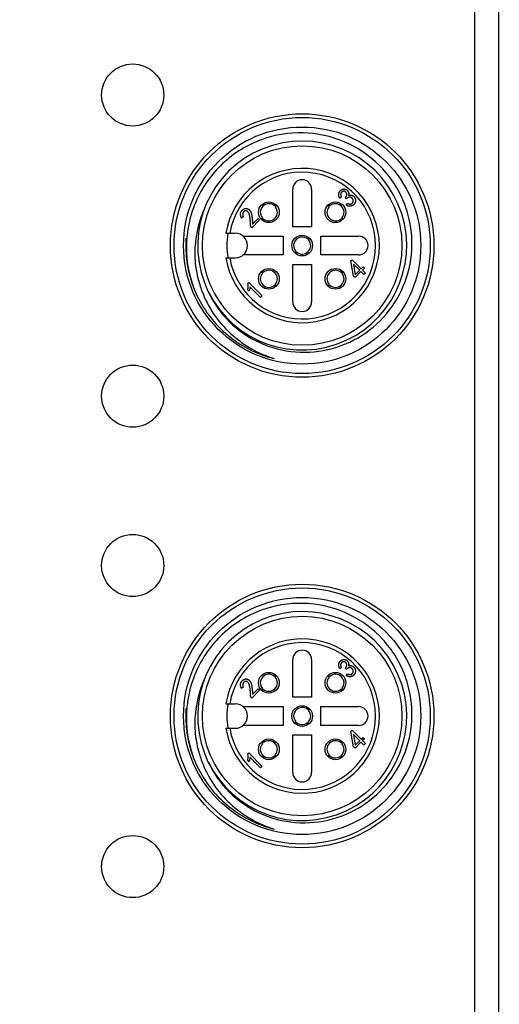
# Model space of a CAD drawing. Header units: inches. Extents: x 0 to 891, y 0 to 630.
# Tile 7 of 19: x 334 to 360, y 292 to 345. Entities that reach past the tile are written whole.
import ezdxf

# ---------------------------------------------------------------- set-up
doc = ezdxf.new("R2010")
doc.units = ezdxf.units.IN
doc.header["$MEASUREMENT"] = 0
doc.layers.add('Dimension', color=150, linetype='Continuous')
doc.layers.add('Visible', color=7, linetype='Continuous')
doc.styles.get("Standard").update_dxf_attribs({"font": 'simsun.ttc', "height": 1.5})
doc.dimstyles.get("Standard").update_dxf_attribs({"dimtxt": 1.5, "dimasz": 0.75, "dimexe": 0.18, "dimexo": 0.0625, "dimgap": 0, "dimtad": 0, "dimzin": 0, "dimdsep": 46, "dimtxsty": 'Standard', "dimcen": 0, "dimclrd": 256, "dimclre": 256, "dimclrt": 30, "dimadec": 0, "dimazin": 0, "dimtfac": 1, "dimtofl": 0, "dimtmove": 0, "dimatfit": 3, "dimfxl": 1, "dimtolj": 1, "dimtzin": 0, "dimlwd": -1, "dimlwe": -1, "dimarcsym": 0})

# ---------------------------------------------------------------- blocks, each defined once
blk = doc.blocks.new('*D105')
at = {"layer": 'Defpoints', "color": 0}
for p in [(334.156, 427.586), (390.156, 427.586), (334.156, 237.586)]:
    blk.add_point(p, dxfattribs=at)
at = {"layer": 'Dimension'}
for p, q in [((334.406, 427.586), (390.876, 427.586)), ((390.156, 424.586), (390.156, 344.753)), ((390.156, 240.586), (390.156, 320.418)), ((334.406, 237.586), (390.876, 237.586))]:
    blk.add_line(p, q, dxfattribs=at)
for points in [[(390.656, 424.586), (389.656, 424.586), (390.156, 427.586)], [(389.656, 240.586), (390.656, 240.586), (390.156, 237.586)]]:
    blk.add_solid(points, dxfattribs=at)
at = {"layer": 'Dimension', "color": 30, "insert": (390.156, 332.586), "char_height": 6, "attachment_point": 5, "rotation": 90}
blk.add_mtext('\\A1;190.00', dxfattribs=at)

msp = doc.modelspace()

# ---------------------------------------------------------------- linework, layer by layer
at = {"layer": 'Visible'}
for p, q in [((358.307, 427.086), (358.307, 238.086)), ((359.593, 238.086), (359.593, 427.086)), ((348.656, 333.586), (348.656, 335.586)), ((349.656, 335.586), (349.656, 333.586)), ((351.239, 335.161), (351.152, 335.099)), ((351.5, 335.074), (351.446, 335.128)), ((347.687, 334.695), (347.757, 334.76)), ((347.795, 334.722), (347.73, 334.653)), ((350.532, 334.706), (350.517, 334.722)), ((350.582, 334.653), (350.532, 334.706)), ((350.555, 334.76), (350.571, 334.745)), ((350.571, 334.745), (350.625, 334.695)), ((351.495, 334.739), (351.557, 334.826)), ((346.026, 334.114), (345.935, 334.048)), ((346.899, 333.953), (346.481, 333.535)), ((346.527, 333.729), (346.824, 334.027)), ((346.824, 334.027), (346.899, 333.953)), ((346.982, 333.985), (347.047, 334.055)), ((347.089, 334.012), (347.02, 333.947)), ((351.277, 333.962), (351.223, 334.012)), ((351.265, 334.055), (351.316, 334.001)), ((351.293, 333.947), (351.277, 333.962)), ((351.316, 334.001), (351.331, 333.985)), ((346.481, 333.535), (346.465, 333.552)), ((349.656, 333.586), (348.656, 333.586)), ((345.108, 333.236), (345.606, 333.236)), ((346.021, 333.086), (348.156, 333.086)), ((348.156, 333.086), (348.156, 332.086)), ((349.455, 332.927), (349.525, 332.992)), ((349.563, 332.954), (349.498, 332.885)), ((350.156, 333.086), (352.156, 333.086)), ((350.156, 332.086), (350.156, 333.086)), ((348.75, 332.217), (348.815, 332.287)), ((348.857, 332.244), (348.787, 332.179)), ((345.108, 331.936), (345.606, 331.936)), ((348.156, 332.086), (346.021, 332.086)), ((352.156, 332.086), (350.156, 332.086)), ((351.742, 331.771), (351.805, 331.833)), ((351.891, 330.953), (351.742, 331.771)), ((351.805, 331.833), (352.288, 331.35)), ((346.997, 331.171), (346.982, 331.187)), ((347.02, 331.225), (347.036, 331.21)), ((347.036, 331.21), (347.089, 331.16)), ((348.656, 331.586), (349.656, 331.586)), ((348.656, 329.586), (348.656, 331.586)), ((349.656, 331.586), (349.656, 329.586)), ((351.223, 331.16), (351.293, 331.225)), ((351.331, 331.187), (351.265, 331.117)), ((352.21, 331.271), (351.883, 331.598)), ((351.883, 331.598), (351.978, 331.039)), ((352.28, 331.201), (351.962, 330.882)), ((351.978, 331.039), (352.21, 331.271)), ((352.437, 331.044), (352.28, 331.201)), ((352.288, 331.35), (352.388, 331.449)), ((352.458, 331.379), (352.359, 331.279)), ((352.359, 331.279), (352.516, 331.122)), ((352.388, 331.449), (352.458, 331.379)), ((347.047, 331.117), (346.997, 331.171)), ((351.962, 330.882), (351.891, 330.953)), ((352.516, 331.122), (352.437, 331.044)), ((346.347, 330.16), (346.268, 330.238)), ((346.272, 330.573), (346.322, 330.623)), ((346.322, 330.623), (347.033, 329.912)), ((346.951, 329.829), (346.38, 330.4)), ((347.741, 330.426), (347.687, 330.476)), ((347.73, 330.519), (347.78, 330.465)), ((347.757, 330.411), (347.741, 330.426)), ((347.78, 330.465), (347.795, 330.449)), ((350.517, 330.449), (350.582, 330.519)), ((350.625, 330.476), (350.555, 330.411)), ((347.033, 329.912), (346.951, 329.829)), ((348.656, 308.586), (348.656, 310.586)), ((349.656, 310.586), (349.656, 308.586)), ((347.687, 309.695), (347.757, 309.76)), ((350.555, 309.76), (350.571, 309.745)), ((350.571, 309.745), (350.625, 309.695)), ((351.239, 310.161), (351.152, 310.099)), ((351.5, 310.074), (351.446, 310.128)), ((351.495, 309.739), (351.557, 309.826)), ((347.795, 309.722), (347.73, 309.653)), ((350.532, 309.706), (350.517, 309.722)), ((350.582, 309.653), (350.532, 309.706)), ((346.026, 309.114), (345.935, 309.048)), ((346.899, 308.953), (346.481, 308.535)), ((346.527, 308.729), (346.824, 309.027)), ((346.824, 309.027), (346.899, 308.953)), ((346.982, 308.985), (347.047, 309.055)), ((347.089, 309.012), (347.02, 308.947)), ((351.277, 308.962), (351.223, 309.012)), ((351.265, 309.055), (351.316, 309.001)), ((351.293, 308.947), (351.277, 308.962)), ((351.316, 309.001), (351.331, 308.985)), ((345.108, 308.236), (345.606, 308.236)), ((346.481, 308.535), (346.465, 308.552)), ((349.656, 308.586), (348.656, 308.586)), ((346.021, 308.086), (348.156, 308.086)), ((348.156, 308.086), (348.156, 307.086)), ((349.455, 307.927), (349.525, 307.992)), ((349.563, 307.954), (349.498, 307.885)), ((350.156, 308.086), (352.156, 308.086)), ((350.156, 307.086), (350.156, 308.086)), ((348.75, 307.217), (348.815, 307.287)), ((348.857, 307.244), (348.787, 307.179)), ((345.108, 306.936), (345.606, 306.936)), ((348.156, 307.086), (346.021, 307.086)), ((352.156, 307.086), (350.156, 307.086)), ((351.742, 306.771), (351.805, 306.833)), ((351.891, 305.953), (351.742, 306.771)), ((351.805, 306.833), (352.288, 306.35)), ((352.21, 306.271), (351.883, 306.598)), ((351.883, 306.598), (351.978, 306.039)), ((346.997, 306.171), (346.982, 306.187)), ((347.047, 306.117), (346.997, 306.171)), ((347.02, 306.225), (347.036, 306.21)), ((347.036, 306.21), (347.089, 306.16)), ((348.656, 306.586), (349.656, 306.586)), ((348.656, 304.586), (348.656, 306.586)), ((349.656, 306.586), (349.656, 304.586)), ((351.223, 306.16), (351.293, 306.225)), ((351.331, 306.187), (351.265, 306.117)), ((352.28, 306.201), (351.962, 305.882)), ((351.978, 306.039), (352.21, 306.271)), ((352.437, 306.044), (352.28, 306.201)), ((352.288, 306.35), (352.388, 306.449)), ((352.458, 306.379), (352.359, 306.279)), ((352.359, 306.279), (352.516, 306.122)), ((352.388, 306.449), (352.458, 306.379)), ((352.516, 306.122), (352.437, 306.044)), ((346.272, 305.573), (346.322, 305.623)), ((346.322, 305.623), (347.033, 304.912)), ((351.962, 305.882), (351.891, 305.953)), ((346.347, 305.16), (346.268, 305.238)), ((346.951, 304.829), (346.38, 305.4)), ((347.741, 305.426), (347.687, 305.476)), ((347.73, 305.519), (347.78, 305.465)), ((347.757, 305.411), (347.741, 305.426)), ((347.78, 305.465), (347.795, 305.449)), ((350.517, 305.449), (350.582, 305.519)), ((350.625, 305.476), (350.555, 305.411)), ((347.033, 304.912), (346.951, 304.829))]:
    msp.add_line(p, q, dxfattribs=at)
for centre, radius in [((340.156, 340.586), 1.65), ((349.156, 332.586), 7), ((349.156, 332.586), 6.805), ((349.156, 332.586), 6.3), ((349.156, 332.586), 5.3), ((347.388, 334.354), 0.55), ((350.924, 334.354), 0.55), ((349.156, 332.586), 0.55), ((347.388, 330.818), 0.55), ((350.924, 330.818), 0.55), ((340.156, 324.586), 1.65), ((340.156, 315.586), 1.65), ((349.156, 307.586), 7), ((349.156, 307.586), 6.805), ((349.156, 307.586), 6.3), ((349.156, 307.586), 5.3), ((347.388, 309.354), 0.55), ((350.924, 309.354), 0.55), ((349.156, 307.586), 0.55), ((347.388, 305.818), 0.55), ((350.924, 305.818), 0.55), ((340.156, 299.586), 1.65)]:
    msp.add_circle(centre, radius, dxfattribs=at)
for centre, radius, start, end in [((349.156, 332.586), 5.55, 206.2662, 200.7988), ((349.04, 332.616), 5.956, 107.3172, 110.9371), ((349.156, 332.586), 4.1, 189.122, 170.878), ((349.156, 332.586), 3.9, 189.5941, 170.4059), ((349.156, 335.586), 0.5, 0, 180), ((349.196, 332.472), 6.188, 158.3746, 171.8376), ((347.388, 334.354), 0.454, 48.8022, 221.1978), ((347.388, 334.354), 0.454, 228.8022, 41.1978), ((350.924, 334.354), 0.454, 138.8022, 311.1978), ((350.924, 334.354), 0.454, 318.8022, 131.1978), ((349.092, 332.676), 5.895, 17.1333, 20.7419), ((349.19, 332.474), 6.181, 171.8483, 175.4085), ((349.298, 332.585), 6.324, 176.3668, 179.9951), ((349.136, 332.478), 6.127, 175.4074, 178.9955), ((349.156, 332.586), 4, 170.6427, 189.3573), ((345.606, 332.586), 0.65, 270, 90), ((349.156, 332.586), 0.454, 48.8022, 221.1978), ((349.156, 332.586), 0.454, 228.8022, 41.1978), ((352.156, 332.586), 0.5, 270, 90), ((349.302, 332.585), 6.327, 179.9956, 183.6199), ((349.112, 332.479), 6.104, 179.0004, 182.6885), ((350.05, 332.144), 6.595, 176.1635, 179.102), ((349.248, 332.58), 6.273, 183.6062, 190.8847), ((349.186, 332.491), 6.178, 182.7609, 200.7618), ((349.015, 332.537), 6.036, 190.8991, 198.3782), ((347.388, 330.818), 0.454, 318.8022, 131.1978), ((350.924, 330.818), 0.454, 48.8022, 221.1978), ((349.556, 332.307), 6.111, 193.664, 197.0437), ((347.388, 330.818), 0.454, 138.8022, 311.1978), ((350.924, 330.818), 0.454, 228.8022, 41.1978), ((349.017, 332.54), 6.039, 198.3942, 201.6956), ((349.019, 332.54), 6.041, 201.6953, 202.0903), ((349.061, 332.448), 6.046, 200.8019, 201.0586), ((349.492, 332.287), 6.044, 197.0415, 200.4592), ((349.156, 329.586), 0.5, 180, 0), ((349.156, 307.586), 5.55, 206.2662, 200.7988), ((349.04, 307.616), 5.956, 107.3172, 110.9371), ((349.156, 307.586), 4.1, 189.122, 170.878), ((349.156, 307.586), 3.9, 189.5941, 170.4059), ((349.156, 310.586), 0.5, 0, 180), ((349.196, 307.472), 6.188, 158.3746, 171.8376), ((347.388, 309.354), 0.454, 48.8022, 221.1978), ((350.924, 309.354), 0.454, 318.8022, 131.1978), ((349.092, 307.676), 5.895, 17.1333, 20.7419), ((347.388, 309.354), 0.454, 228.8022, 41.1978), ((350.924, 309.354), 0.454, 138.8022, 311.1978), ((349.19, 307.474), 6.181, 171.8483, 175.4085), ((349.156, 307.586), 4, 170.6427, 189.3573), ((345.606, 307.586), 0.65, 270, 90), ((349.298, 307.585), 6.324, 176.36, 179.9893), ((349.136, 307.478), 6.127, 175.4074, 178.9955), ((349.156, 307.586), 0.454, 48.8022, 221.1978), ((349.156, 307.586), 0.454, 228.8022, 41.1978), ((352.156, 307.586), 0.5, 270, 90), ((349.302, 307.585), 6.327, 179.9898, 183.6151), ((349.248, 307.58), 6.273, 183.6013, 190.8817), ((349.112, 307.479), 6.104, 179.0004, 182.6885), ((349.186, 307.491), 6.178, 182.7609, 200.7631), ((350.05, 307.144), 6.595, 176.1635, 179.102), ((349.015, 307.537), 6.036, 190.8961, 198.3771), ((347.388, 305.818), 0.454, 138.8022, 311.1978), ((347.388, 305.818), 0.454, 318.8022, 131.1978), ((350.924, 305.818), 0.454, 48.8022, 221.1978), ((350.924, 305.818), 0.454, 228.8022, 41.1978), ((349.017, 307.54), 6.039, 198.3932, 201.6977), ((349.556, 307.307), 6.111, 193.664, 197.0437), ((349.019, 307.54), 6.041, 201.6974, 202.0903), ((349.061, 307.448), 6.046, 200.8033, 201.0586), ((349.492, 307.287), 6.044, 197.0415, 200.4592), ((349.156, 304.586), 0.5, 180, 0)]:
    msp.add_arc(centre, radius, start, end, dxfattribs=at)
for points, knots in [([(354.605, 334.763), (354.473, 335.113), (354.14, 335.788), (353.234, 336.98), (351.7, 338.118), (349.495, 338.7), (347.977, 338.524), (347.267, 338.303)], [0, 0, 0, 0, 0.125407, 0.25082, 0.500539, 0.750251, 1, 1, 1, 1]), ([(346.911, 338.179), (346.521, 338.03), (345.771, 337.649), (344.788, 336.86), (343.986, 335.887), (343.597, 335.14), (343.443, 334.753)], [0, 0, 0, 0, 0.249999, 0.500002, 0.749998, 1, 1, 1, 1]), ([(351.152, 335.099), (351.145, 335.115), (351.13, 335.147), (351.113, 335.196), (351.101, 335.244), (351.096, 335.283), (351.095, 335.314), (351.098, 335.337), (351.101, 335.36), (351.108, 335.382), (351.117, 335.404), (351.128, 335.425), (351.141, 335.447), (351.156, 335.467), (351.173, 335.487), (351.19, 335.505), (351.208, 335.521), (351.226, 335.537), (351.245, 335.55), (351.265, 335.561), (351.285, 335.571), (351.305, 335.579), (351.326, 335.585), (351.346, 335.59), (351.367, 335.592), (351.387, 335.593), (351.407, 335.591), (351.427, 335.587), (351.447, 335.582), (351.467, 335.575), (351.486, 335.566), (351.504, 335.555), (351.522, 335.543), (351.538, 335.529), (351.554, 335.514), (351.568, 335.497), (351.582, 335.479), (351.593, 335.462), (351.599, 335.452), (351.601, 335.448)], [0, 0, 0, 0, 0.057907, 0.112838, 0.165282, 0.215903, 0.240697, 0.265251, 0.289597, 0.314537, 0.339596, 0.365441, 0.392136, 0.419848, 0.447805, 0.474514, 0.500542, 0.525977, 0.550523, 0.574511, 0.598375, 0.621879, 0.645041, 0.667389, 0.689362, 0.711042, 0.732623, 0.754269, 0.776529, 0.798971, 0.821663, 0.844246, 0.867151, 0.889999, 0.913449, 0.937186, 0.961811, 0.987221, 1, 1, 1, 1]), ([(351.231, 335.398), (351.227, 335.394), (351.221, 335.383), (351.212, 335.366), (351.204, 335.346), (351.2, 335.324), (351.199, 335.3), (351.201, 335.276), (351.206, 335.249), (351.214, 335.221), (351.225, 335.191), (351.234, 335.171), (351.239, 335.161)], [0, 0, 0, 0, 0.067268, 0.149866, 0.234609, 0.3224, 0.414838, 0.513522, 0.621223, 0.737395, 0.863151, 1, 1, 1, 1]), ([(351.446, 335.128), (351.452, 335.136), (351.464, 335.151), (351.48, 335.174), (351.494, 335.196), (351.505, 335.218), (351.514, 335.239), (351.521, 335.26), (351.525, 335.28), (351.527, 335.299), (351.526, 335.318), (351.524, 335.336), (351.519, 335.354), (351.512, 335.371), (351.503, 335.387), (351.493, 335.403), (351.479, 335.418), (351.465, 335.432), (351.449, 335.445), (351.432, 335.455), (351.415, 335.463), (351.397, 335.469), (351.379, 335.471), (351.361, 335.472), (351.342, 335.47), (351.324, 335.465), (351.305, 335.459), (351.288, 335.451), (351.272, 335.44), (351.257, 335.429), (351.244, 335.416), (351.235, 335.405), (351.231, 335.399), (351.231, 335.398)], [0, 0, 0, 0, 0.048792, 0.094448, 0.137349, 0.177064, 0.214507, 0.249947, 0.283108, 0.314994, 0.345769, 0.375838, 0.405324, 0.434958, 0.465182, 0.496125, 0.528386, 0.561999, 0.595829, 0.627488, 0.658043, 0.687947, 0.717309, 0.747085, 0.777525, 0.809135, 0.841255, 0.872475, 0.90294, 0.933215, 0.963993, 0.995323, 1, 1, 1, 1]), ([(351.601, 335.448), (351.602, 335.445), (351.608, 335.434), (351.615, 335.415), (351.621, 335.39), (351.625, 335.364), (351.627, 335.337), (351.625, 335.309), (351.622, 335.279), (351.618, 335.258), (351.615, 335.248)], [0, 0, 0, 0, 0.059067, 0.178104, 0.300625, 0.426624, 0.558866, 0.697781, 0.844292, 1, 1, 1, 1]), ([(351.762, 335.139), (351.759, 335.141), (351.751, 335.145), (351.737, 335.151), (351.72, 335.155), (351.704, 335.158), (351.686, 335.158), (351.669, 335.157), (351.651, 335.154), (351.632, 335.149), (351.612, 335.141), (351.591, 335.132), (351.569, 335.121), (351.547, 335.107), (351.523, 335.092), (351.508, 335.08), (351.5, 335.074)], [0, 0, 0, 0, 0.035166, 0.095119, 0.155409, 0.214377, 0.27377, 0.334856, 0.39883, 0.466902, 0.540976, 0.620432, 0.705077, 0.797115, 0.89511, 1, 1, 1, 1]), ([(351.557, 334.826), (351.569, 334.82), (351.592, 334.809), (351.628, 334.798), (351.664, 334.792), (351.694, 334.79), (351.718, 334.792), (351.735, 334.795), (351.752, 334.8), (351.768, 334.807), (351.784, 334.815), (351.798, 334.825), (351.813, 334.837), (351.827, 334.851), (351.839, 334.865), (351.849, 334.881), (351.858, 334.897), (351.864, 334.913), (351.869, 334.931), (351.871, 334.948), (351.872, 334.967), (351.87, 334.985), (351.867, 335.004), (351.862, 335.022), (351.855, 335.039), (351.847, 335.056), (351.838, 335.071), (351.826, 335.086), (351.814, 335.1), (351.8, 335.114), (351.785, 335.126), (351.772, 335.134), (351.764, 335.138), (351.762, 335.139)], [0, 0, 0, 0, 0.061218, 0.12024, 0.177429, 0.234528, 0.262672, 0.290174, 0.317568, 0.344865, 0.372763, 0.401261, 0.430447, 0.460874, 0.491422, 0.520654, 0.549207, 0.577218, 0.605125, 0.633226, 0.662001, 0.691852, 0.721819, 0.751373, 0.780287, 0.809152, 0.838006, 0.867351, 0.897142, 0.927926, 0.958543, 0.987576, 1, 1, 1, 1]), ([(351.615, 335.248), (351.629, 335.253), (351.656, 335.262), (351.697, 335.269), (351.738, 335.269), (351.772, 335.264), (351.799, 335.257), (351.819, 335.249), (351.838, 335.238), (351.857, 335.226), (351.876, 335.211), (351.894, 335.194), (351.912, 335.174), (351.93, 335.153), (351.946, 335.13), (351.96, 335.106), (351.971, 335.082), (351.98, 335.057), (351.986, 335.031), (351.989, 335.004), (351.99, 334.977), (351.988, 334.95), (351.984, 334.923), (351.977, 334.897), (351.969, 334.871), (351.959, 334.847), (351.946, 334.824), (351.931, 334.802), (351.914, 334.781), (351.895, 334.762), (351.874, 334.744), (351.853, 334.728), (351.831, 334.713), (351.81, 334.703), (351.797, 334.697), (351.792, 334.695)], [0, 0, 0, 0, 0.047553, 0.093096, 0.137839, 0.18275, 0.205647, 0.229104, 0.253187, 0.278192, 0.304303, 0.331913, 0.360949, 0.391789, 0.422683, 0.452747, 0.482174, 0.511005, 0.540178, 0.569156, 0.598776, 0.62912, 0.659568, 0.689146, 0.7184, 0.747245, 0.775933, 0.804997, 0.834418, 0.864631, 0.894664, 0.923998, 0.95274, 0.980951, 1, 1, 1, 1]), ([(343.967, 334.555), (343.896, 334.401), (343.641, 333.771), (343.503, 333.094), (343.469, 332.586)], [0, 0, 0, 0, 0.250486, 1, 1, 1, 1]), ([(345.935, 334.048), (345.93, 334.058), (345.921, 334.079), (345.909, 334.109), (345.899, 334.139), (345.89, 334.167), (345.885, 334.195), (345.882, 334.221), (345.88, 334.246), (345.881, 334.271), (345.884, 334.294), (345.889, 334.317), (345.896, 334.34), (345.904, 334.361), (345.914, 334.382), (345.926, 334.402), (345.94, 334.422), (345.951, 334.434), (345.956, 334.441)], [0, 0, 0, 0, 0.082418, 0.16035, 0.234248, 0.304545, 0.370646, 0.433761, 0.494253, 0.551804, 0.607921, 0.663747, 0.718797, 0.773414, 0.828923, 0.884604, 0.941558, 1, 1, 1, 1]), ([(345.956, 334.441), (345.962, 334.448), (345.974, 334.462), (345.993, 334.482), (346.013, 334.498), (346.032, 334.513), (346.053, 334.526), (346.077, 334.537), (346.102, 334.546), (346.13, 334.553), (346.159, 334.557), (346.191, 334.557), (346.223, 334.552), (346.256, 334.542), (346.29, 334.528), (346.323, 334.508), (346.354, 334.481), (346.378, 334.454), (346.397, 334.43), (346.41, 334.409), (346.422, 334.385), (346.434, 334.359), (346.444, 334.331), (346.454, 334.3), (346.463, 334.267), (346.47, 334.237), (346.475, 334.212), (346.479, 334.191), (346.483, 334.169), (346.486, 334.145), (346.49, 334.119), (346.493, 334.092), (346.497, 334.063), (346.5, 334.032), (346.504, 334), (346.507, 333.966), (346.51, 333.931), (346.514, 333.894), (346.517, 333.855), (346.52, 333.815), (346.523, 333.773), (346.526, 333.744), (346.527, 333.729)], [0, 0, 0, 0, 0.023107, 0.044938, 0.065593, 0.085179, 0.104791, 0.125232, 0.146947, 0.170129, 0.194195, 0.219142, 0.245375, 0.273297, 0.302679, 0.33331, 0.366074, 0.401387, 0.420257, 0.440337, 0.461768, 0.484702, 0.509085, 0.535173, 0.562792, 0.592208, 0.60795, 0.624905, 0.643319, 0.662914, 0.683872, 0.706052, 0.729564, 0.754303, 0.780514, 0.808064, 0.836708, 0.866716, 0.898201, 0.930782, 0.964709, 1, 1, 1, 1]), ([(346.465, 333.552), (346.46, 333.557), (346.451, 333.568), (346.439, 333.587), (346.43, 333.606), (346.422, 333.627), (346.416, 333.649), (346.412, 333.672), (346.41, 333.696), (346.411, 333.722), (346.412, 333.749), (346.411, 333.779), (346.41, 333.812), (346.408, 333.847), (346.406, 333.884), (346.402, 333.925), (346.397, 333.968), (346.392, 334.013), (346.387, 334.057), (346.38, 334.099), (346.374, 334.138), (346.367, 334.174), (346.36, 334.206), (346.353, 334.235), (346.345, 334.26), (346.334, 334.289), (346.32, 334.321), (346.301, 334.354), (346.28, 334.381), (346.257, 334.402), (346.232, 334.417), (346.205, 334.427), (346.177, 334.432), (346.148, 334.431), (346.12, 334.426), (346.093, 334.415), (346.069, 334.398), (346.048, 334.377), (346.031, 334.352), (346.016, 334.324), (346.006, 334.293), (345.999, 334.262), (345.997, 334.241), (345.997, 334.231)], [0, 0, 0, 0, 0.016994, 0.033777, 0.050692, 0.06791, 0.085449, 0.103574, 0.12237, 0.142057, 0.1633, 0.186448, 0.211753, 0.239119, 0.268659, 0.300288, 0.333993, 0.369779, 0.405386, 0.438559, 0.469276, 0.497451, 0.523152, 0.546448, 0.567362, 0.585782, 0.618565, 0.647989, 0.674319, 0.698317, 0.720704, 0.742377, 0.764287, 0.786961, 0.809705, 0.831797, 0.853968, 0.877254, 0.901222, 0.925289, 0.950419, 0.976536, 1, 1, 1, 1]), ([(351.792, 334.695), (351.789, 334.694), (351.779, 334.69), (351.76, 334.684), (351.734, 334.678), (351.708, 334.675), (351.682, 334.673), (351.655, 334.675), (351.629, 334.679), (351.602, 334.686), (351.575, 334.695), (351.549, 334.707), (351.522, 334.722), (351.504, 334.733), (351.495, 334.739)], [0, 0, 0, 0, 0.02681, 0.108785, 0.190524, 0.274482, 0.358685, 0.443401, 0.529436, 0.616852, 0.706859, 0.800754, 0.89813, 1, 1, 1, 1]), ([(345.997, 334.231), (345.997, 334.229), (345.997, 334.216), (346, 334.189), (346.01, 334.151), (346.021, 334.127), (346.026, 334.114)], [0, 0, 0, 0, 0.037633, 0.337489, 0.656353, 1, 1, 1, 1]), ([(343.455, 332.248), (343.454, 332.131), (343.461, 331.666), (343.535, 331.202), (343.618, 330.863)], [0, 0, 0, 0, 0.250073, 1, 1, 1, 1]), ([(343.968, 330.616), (344.189, 329.999), (344.861, 328.836), (346.402, 327.551), (348.293, 326.879), (350.3, 326.892), (352.181, 327.59), (353.717, 328.881), (354.725, 330.613), (354.976, 331.93), (354.986, 332.586)], [0, 0, 0, 0, 0.124978, 0.249953, 0.374948, 0.499938, 0.62495, 0.749954, 0.874981, 1, 1, 1, 1]), ([(343.419, 330.275), (343.601, 329.825), (344.071, 328.963), (345.06, 327.874), (346.276, 327.047), (347.195, 326.699), (347.666, 326.583)], [0, 0, 0, 0, 0.249987, 0.499976, 0.749984, 1, 1, 1, 1]), ([(343.829, 330.174), (343.987, 329.75), (344.402, 328.935), (345.147, 328.069), (345.848, 327.492), (346.417, 327.118), (347.022, 326.805), (347.45, 326.651), (347.666, 326.583)], [0, 0, 0, 0, 0.249695, 0.499493, 0.624624, 0.749753, 0.874836, 1, 1, 1, 1]), ([(346.268, 330.238), (346.271, 330.253), (346.276, 330.281), (346.281, 330.324), (346.285, 330.367), (346.286, 330.409), (346.286, 330.451), (346.283, 330.492), (346.279, 330.533), (346.275, 330.56), (346.272, 330.573)], [0, 0, 0, 0, 0.130066, 0.258313, 0.384695, 0.509801, 0.633479, 0.75646, 0.878074, 1, 1, 1, 1]), ([(346.38, 330.4), (346.38, 330.381), (346.379, 330.343), (346.372, 330.285), (346.362, 330.223), (346.352, 330.181), (346.347, 330.16)], [0, 0, 0, 0, 0.227982, 0.469826, 0.72714, 1, 1, 1, 1]), ([(354.605, 309.763), (354.473, 310.113), (354.14, 310.788), (353.234, 311.98), (351.7, 313.118), (349.495, 313.7), (347.977, 313.524), (347.267, 313.303)], [0, 0, 0, 0, 0.125407, 0.25082, 0.500539, 0.750251, 1, 1, 1, 1]), ([(346.911, 313.179), (346.521, 313.03), (345.771, 312.649), (344.788, 311.86), (343.986, 310.887), (343.597, 310.14), (343.443, 309.753)], [0, 0, 0, 0, 0.249999, 0.500002, 0.749998, 1, 1, 1, 1]), ([(351.152, 310.099), (351.145, 310.115), (351.13, 310.147), (351.113, 310.196), (351.101, 310.244), (351.096, 310.283), (351.095, 310.314), (351.098, 310.337), (351.101, 310.36), (351.108, 310.382), (351.117, 310.404), (351.128, 310.425), (351.141, 310.447), (351.156, 310.467), (351.173, 310.487), (351.19, 310.505), (351.208, 310.521), (351.226, 310.537), (351.245, 310.55), (351.265, 310.561), (351.285, 310.571), (351.305, 310.579), (351.326, 310.585), (351.346, 310.59), (351.367, 310.592), (351.387, 310.593), (351.407, 310.591), (351.427, 310.587), (351.447, 310.582), (351.467, 310.575), (351.486, 310.566), (351.504, 310.555), (351.522, 310.543), (351.538, 310.529), (351.554, 310.514), (351.568, 310.497), (351.582, 310.479), (351.593, 310.462), (351.599, 310.452), (351.601, 310.448)], [0, 0, 0, 0, 0.057907, 0.112838, 0.165282, 0.215903, 0.240697, 0.265251, 0.289597, 0.314537, 0.339596, 0.365441, 0.392136, 0.419848, 0.447805, 0.474514, 0.500542, 0.525977, 0.550523, 0.574511, 0.598375, 0.621879, 0.645041, 0.667389, 0.689362, 0.711042, 0.732623, 0.754269, 0.776529, 0.798971, 0.821663, 0.844246, 0.867151, 0.889999, 0.913449, 0.937186, 0.961811, 0.987221, 1, 1, 1, 1]), ([(351.231, 310.398), (351.227, 310.394), (351.221, 310.383), (351.212, 310.366), (351.204, 310.346), (351.2, 310.324), (351.199, 310.3), (351.201, 310.276), (351.206, 310.249), (351.214, 310.221), (351.225, 310.191), (351.234, 310.171), (351.239, 310.161)], [0, 0, 0, 0, 0.067268, 0.149866, 0.234609, 0.3224, 0.414838, 0.513522, 0.621223, 0.737395, 0.863151, 1, 1, 1, 1]), ([(351.446, 310.128), (351.452, 310.136), (351.464, 310.151), (351.48, 310.174), (351.494, 310.196), (351.505, 310.218), (351.514, 310.239), (351.521, 310.26), (351.525, 310.28), (351.527, 310.299), (351.526, 310.318), (351.524, 310.336), (351.519, 310.354), (351.512, 310.371), (351.503, 310.387), (351.493, 310.403), (351.479, 310.418), (351.465, 310.432), (351.449, 310.445), (351.432, 310.455), (351.415, 310.463), (351.397, 310.469), (351.379, 310.471), (351.361, 310.472), (351.342, 310.47), (351.324, 310.465), (351.305, 310.459), (351.288, 310.451), (351.272, 310.44), (351.257, 310.429), (351.244, 310.416), (351.235, 310.405), (351.231, 310.399), (351.231, 310.398)], [0, 0, 0, 0, 0.048792, 0.094448, 0.137349, 0.177064, 0.214507, 0.249947, 0.283108, 0.314994, 0.345769, 0.375838, 0.405324, 0.434958, 0.465182, 0.496125, 0.528386, 0.561999, 0.595829, 0.627488, 0.658043, 0.687947, 0.717309, 0.747085, 0.777525, 0.809135, 0.841255, 0.872475, 0.90294, 0.933215, 0.963993, 0.995323, 1, 1, 1, 1]), ([(351.601, 310.448), (351.602, 310.445), (351.608, 310.434), (351.615, 310.415), (351.621, 310.39), (351.625, 310.364), (351.627, 310.337), (351.625, 310.309), (351.622, 310.279), (351.618, 310.258), (351.615, 310.248)], [0, 0, 0, 0, 0.059067, 0.178104, 0.300625, 0.426624, 0.558866, 0.697781, 0.844292, 1, 1, 1, 1]), ([(351.615, 310.248), (351.629, 310.253), (351.656, 310.262), (351.697, 310.269), (351.738, 310.269), (351.772, 310.264), (351.799, 310.257), (351.819, 310.249), (351.838, 310.238), (351.857, 310.226), (351.876, 310.211), (351.894, 310.194), (351.912, 310.174), (351.93, 310.153), (351.946, 310.13), (351.96, 310.106), (351.971, 310.082), (351.98, 310.057), (351.986, 310.031), (351.989, 310.004), (351.99, 309.977), (351.988, 309.95), (351.984, 309.923), (351.977, 309.897), (351.969, 309.871), (351.959, 309.847), (351.946, 309.824), (351.931, 309.802), (351.914, 309.781), (351.895, 309.762), (351.874, 309.744), (351.853, 309.728), (351.831, 309.713), (351.81, 309.703), (351.797, 309.697), (351.792, 309.695)], [0, 0, 0, 0, 0.047553, 0.093096, 0.137839, 0.18275, 0.205647, 0.229104, 0.253187, 0.278192, 0.304303, 0.331913, 0.360949, 0.391789, 0.422683, 0.452747, 0.482174, 0.511005, 0.540178, 0.569156, 0.598776, 0.62912, 0.659568, 0.689146, 0.7184, 0.747245, 0.775933, 0.804997, 0.834418, 0.864631, 0.894664, 0.923998, 0.95274, 0.980951, 1, 1, 1, 1]), ([(351.792, 309.695), (351.789, 309.694), (351.779, 309.69), (351.76, 309.684), (351.734, 309.678), (351.708, 309.675), (351.682, 309.673), (351.655, 309.675), (351.629, 309.679), (351.602, 309.686), (351.575, 309.695), (351.549, 309.707), (351.522, 309.722), (351.504, 309.733), (351.495, 309.739)], [0, 0, 0, 0, 0.02681, 0.108785, 0.190524, 0.274482, 0.358685, 0.443401, 0.529436, 0.616852, 0.706859, 0.800754, 0.89813, 1, 1, 1, 1]), ([(351.762, 310.139), (351.759, 310.141), (351.751, 310.145), (351.737, 310.151), (351.72, 310.155), (351.704, 310.158), (351.686, 310.158), (351.669, 310.157), (351.651, 310.154), (351.632, 310.149), (351.612, 310.141), (351.591, 310.132), (351.569, 310.121), (351.547, 310.107), (351.523, 310.092), (351.508, 310.08), (351.5, 310.074)], [0, 0, 0, 0, 0.035166, 0.095119, 0.155409, 0.214377, 0.27377, 0.334856, 0.39883, 0.466902, 0.540976, 0.620432, 0.705077, 0.797115, 0.89511, 1, 1, 1, 1]), ([(351.557, 309.826), (351.569, 309.82), (351.592, 309.809), (351.628, 309.798), (351.664, 309.792), (351.694, 309.79), (351.718, 309.792), (351.735, 309.795), (351.752, 309.8), (351.768, 309.807), (351.784, 309.815), (351.798, 309.825), (351.813, 309.837), (351.827, 309.851), (351.839, 309.865), (351.849, 309.881), (351.858, 309.897), (351.864, 309.913), (351.869, 309.931), (351.871, 309.948), (351.872, 309.967), (351.87, 309.985), (351.867, 310.004), (351.862, 310.022), (351.855, 310.039), (351.847, 310.056), (351.838, 310.071), (351.826, 310.086), (351.814, 310.1), (351.8, 310.114), (351.785, 310.126), (351.772, 310.134), (351.764, 310.138), (351.762, 310.139)], [0, 0, 0, 0, 0.061218, 0.12024, 0.177429, 0.234528, 0.262672, 0.290174, 0.317568, 0.344865, 0.372763, 0.401261, 0.430447, 0.460874, 0.491422, 0.520654, 0.549207, 0.577218, 0.605125, 0.633226, 0.662001, 0.691852, 0.721819, 0.751373, 0.780287, 0.809152, 0.838006, 0.867351, 0.897142, 0.927926, 0.958543, 0.987576, 1, 1, 1, 1]), ([(343.967, 309.555), (343.896, 309.401), (343.641, 308.771), (343.503, 308.094), (343.469, 307.586)], [0, 0, 0, 0, 0.250486, 1, 1, 1, 1]), ([(345.935, 309.048), (345.93, 309.058), (345.921, 309.079), (345.909, 309.109), (345.899, 309.139), (345.89, 309.167), (345.885, 309.195), (345.882, 309.221), (345.88, 309.246), (345.881, 309.271), (345.884, 309.294), (345.889, 309.317), (345.896, 309.34), (345.904, 309.361), (345.914, 309.382), (345.926, 309.402), (345.94, 309.422), (345.951, 309.434), (345.956, 309.441)], [0, 0, 0, 0, 0.082418, 0.16035, 0.234248, 0.304545, 0.370646, 0.433761, 0.494253, 0.551804, 0.607921, 0.663747, 0.718797, 0.773414, 0.828923, 0.884604, 0.941558, 1, 1, 1, 1]), ([(345.956, 309.441), (345.962, 309.448), (345.974, 309.462), (345.993, 309.482), (346.013, 309.498), (346.032, 309.513), (346.053, 309.526), (346.077, 309.537), (346.102, 309.546), (346.13, 309.553), (346.159, 309.557), (346.191, 309.557), (346.223, 309.552), (346.256, 309.542), (346.29, 309.528), (346.323, 309.508), (346.354, 309.481), (346.378, 309.454), (346.397, 309.43), (346.41, 309.409), (346.422, 309.385), (346.434, 309.359), (346.444, 309.331), (346.454, 309.3), (346.463, 309.267), (346.47, 309.237), (346.475, 309.212), (346.479, 309.191), (346.483, 309.169), (346.486, 309.145), (346.49, 309.119), (346.493, 309.092), (346.497, 309.063), (346.5, 309.032), (346.504, 309), (346.507, 308.966), (346.51, 308.931), (346.514, 308.894), (346.517, 308.855), (346.52, 308.815), (346.523, 308.773), (346.526, 308.744), (346.527, 308.729)], [0, 0, 0, 0, 0.023107, 0.044938, 0.065593, 0.085179, 0.104791, 0.125232, 0.146947, 0.170129, 0.194195, 0.219142, 0.245375, 0.273297, 0.302679, 0.33331, 0.366074, 0.401387, 0.420257, 0.440337, 0.461768, 0.484702, 0.509085, 0.535173, 0.562792, 0.592208, 0.60795, 0.624905, 0.643319, 0.662914, 0.683872, 0.706052, 0.729564, 0.754303, 0.780514, 0.808064, 0.836708, 0.866716, 0.898201, 0.930782, 0.964709, 1, 1, 1, 1]), ([(346.465, 308.552), (346.46, 308.557), (346.451, 308.568), (346.439, 308.587), (346.43, 308.606), (346.422, 308.627), (346.416, 308.649), (346.412, 308.672), (346.41, 308.696), (346.411, 308.722), (346.412, 308.749), (346.411, 308.779), (346.41, 308.812), (346.408, 308.847), (346.406, 308.884), (346.402, 308.925), (346.397, 308.968), (346.392, 309.013), (346.387, 309.057), (346.38, 309.099), (346.374, 309.138), (346.367, 309.174), (346.36, 309.206), (346.353, 309.235), (346.345, 309.26), (346.334, 309.289), (346.32, 309.321), (346.301, 309.354), (346.28, 309.381), (346.257, 309.402), (346.232, 309.417), (346.205, 309.427), (346.177, 309.432), (346.148, 309.431), (346.12, 309.426), (346.093, 309.415), (346.069, 309.398), (346.048, 309.377), (346.031, 309.352), (346.016, 309.324), (346.006, 309.293), (345.999, 309.262), (345.997, 309.241), (345.997, 309.231)], [0, 0, 0, 0, 0.016994, 0.033777, 0.050692, 0.06791, 0.085449, 0.103574, 0.12237, 0.142057, 0.1633, 0.186448, 0.211753, 0.239119, 0.268659, 0.300288, 0.333993, 0.369779, 0.405386, 0.438559, 0.469276, 0.497451, 0.523152, 0.546448, 0.567362, 0.585782, 0.618565, 0.647989, 0.674319, 0.698317, 0.720704, 0.742377, 0.764287, 0.786961, 0.809705, 0.831797, 0.853968, 0.877254, 0.901222, 0.925289, 0.950419, 0.976536, 1, 1, 1, 1]), ([(345.997, 309.231), (345.997, 309.229), (345.997, 309.216), (346, 309.189), (346.01, 309.151), (346.021, 309.127), (346.026, 309.114)], [0, 0, 0, 0, 0.037633, 0.337489, 0.656353, 1, 1, 1, 1]), ([(343.455, 307.248), (343.454, 307.131), (343.461, 306.666), (343.535, 306.202), (343.618, 305.863)], [0, 0, 0, 0, 0.250073, 1, 1, 1, 1]), ([(343.968, 305.616), (344.189, 304.999), (344.861, 303.836), (346.402, 302.551), (348.293, 301.879), (350.3, 301.892), (352.181, 302.59), (353.717, 303.881), (354.725, 305.613), (354.976, 306.93), (354.986, 307.586)], [0, 0, 0, 0, 0.124978, 0.249953, 0.374948, 0.499938, 0.62495, 0.749954, 0.874981, 1, 1, 1, 1]), ([(346.268, 305.238), (346.271, 305.253), (346.276, 305.281), (346.281, 305.324), (346.285, 305.367), (346.286, 305.409), (346.286, 305.451), (346.283, 305.492), (346.279, 305.533), (346.275, 305.56), (346.272, 305.573)], [0, 0, 0, 0, 0.130066, 0.258313, 0.384695, 0.509801, 0.633479, 0.75646, 0.878074, 1, 1, 1, 1]), ([(343.419, 305.275), (343.601, 304.825), (344.071, 303.963), (345.06, 302.874), (346.276, 302.047), (347.195, 301.699), (347.666, 301.583)], [0, 0, 0, 0, 0.249987, 0.499976, 0.749984, 1, 1, 1, 1]), ([(343.829, 305.174), (343.987, 304.75), (344.402, 303.935), (345.147, 303.069), (345.848, 302.492), (346.417, 302.118), (347.022, 301.805), (347.45, 301.651), (347.666, 301.583)], [0, 0, 0, 0, 0.249695, 0.499493, 0.624624, 0.749753, 0.874836, 1, 1, 1, 1]), ([(346.38, 305.4), (346.38, 305.381), (346.379, 305.343), (346.372, 305.285), (346.362, 305.223), (346.352, 305.181), (346.347, 305.16)], [0, 0, 0, 0, 0.227982, 0.469826, 0.72714, 1, 1, 1, 1])]:
    msp.add_open_spline(points, degree=3, knots=knots, dxfattribs=at)
for points in [[(354.986, 332.586), (354.996, 333.201), (354.907, 333.825), (354.726, 334.412)], [(354.986, 307.586), (354.996, 308.201), (354.907, 308.825), (354.726, 309.412)]]:
    msp.add_open_spline(points, degree=3, dxfattribs=at)

# ---------------------------------------------------------------- dimensions: what is measured, and where the dimension line sits
at = {"layer": 'Dimension'}
dim = msp.add_linear_dim(base=(390.156, 427.586), p1=(334.156, 237.586), p2=(334.156, 427.586), angle=90, dimstyle='Standard', override={"dimscale": 4}, dxfattribs=at)
dim.commit()
dim.dimension.update_dxf_attribs({"geometry": '*D105', "text_midpoint": (390.156, 332.586)})

doc.saveas('drawing.dxf')
